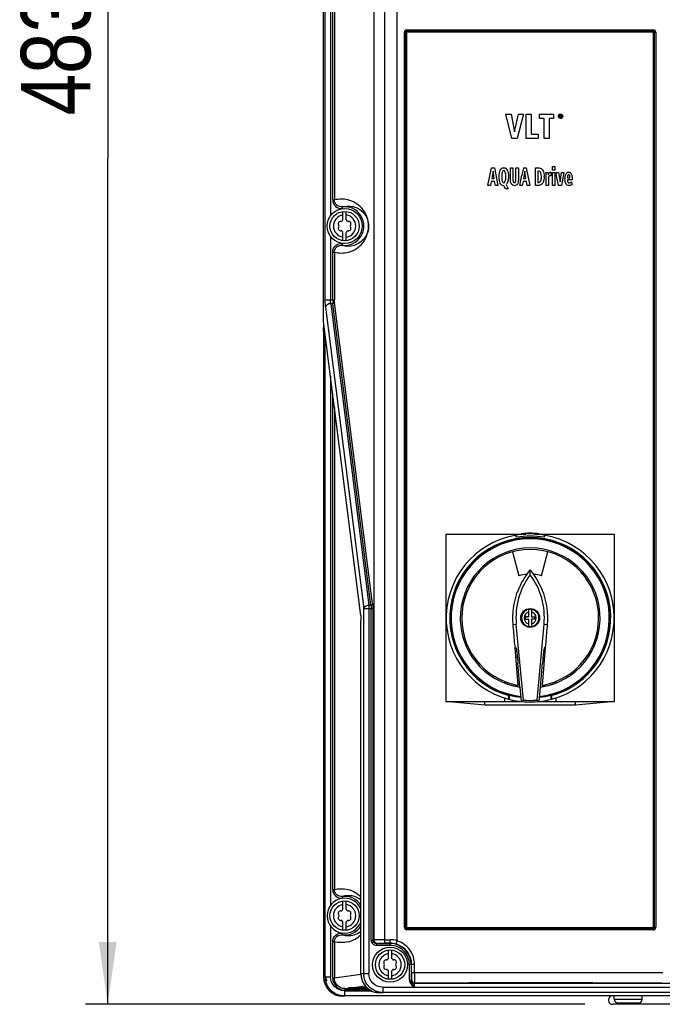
# Model space of a CAD drawing. Header units: inches. Extents: x 0 to 117, y 0 to 83.
# Tile 6 of 64: x 14.49 to 21.72, y 34.01 to 45.08. Entities that reach past the tile are written whole.
import ezdxf

# ---------------------------------------------------------------- set-up
doc = ezdxf.new("R2010")
doc.units = ezdxf.units.IN
doc.header["$LTSCALE"] = 6.431102
doc.header["$MEASUREMENT"] = 0
doc.layers.get('0').update_dxf_attribs({"linetype": 'CONTINUOUS'})
doc.styles.get("Standard").update_dxf_attribs({"font": 'txt', "width": 0.8})
doc.dimstyles.new('DIMSTYLE_1', dxfattribs={"dimtxt": 0.78125, "dimasz": 0.7, "dimexe": 0.18, "dimexo": 0.0625, "dimgap": 0.09, "dimtad": 1, "dimdec": 0, "dimzin": 4, "dimdsep": 46, "dimtxsty": 'STANDARD', "dimblk": '_FILLED', "dimblk1": '_FILLED', "dimblk2": '_FILLED', "dimcen": 0.09, "dimadec": 0, "dimazin": 0, "dimtfac": 1, "dimtdec": 0, "dimtofl": 0, "dimtmove": 0, "dimatfit": 3, "dimldrblk": '_FILLED', "dimfxl": 1, "dimtolj": 1, "dimtzin": 4, "dimarcsym": 0})

# ---------------------------------------------------------------- blocks, each defined once
blk = doc.blocks.new('_FILLED')
at = {"color": 0, "linetype": 'BYBLOCK'}
blk.add_solid([(0, 0), (-1, 0.143), (-1, -0.143)], dxfattribs=at)
blk = doc.blocks.new('*D2')
at = {"color": 7, "linetype": 'CONTINUOUS'}
for p, q in [((17.817, 53.027), (15.234, 53.027)), ((15.484, 53.027), (15.484, 43.516)), ((15.484, 34.006), (15.484, 43.516)), ((20.851, 34.006), (15.234, 34.006))]:
    blk.add_line(p, q, dxfattribs=at)
at = {"color": 7, "linetype": 'CONTINUOUS', "xscale": 0.7, "yscale": 0.7, "zscale": 0.7}
for p, rotation in [((15.484, 53.027), 90), ((15.484, 34.006), 270)]:
    blk.add_blockref('_FILLED', p, dxfattribs=dict(at, rotation=rotation))
at = {"color": 7, "linetype": 'CONTINUOUS', "insert": (14.508, 44.702), "char_height": 0.7812, "width": 1.875, "attachment_point": 2, "rotation": 90, "line_spacing_factor": 0.9}
blk.add_mtext('483', dxfattribs=at)

msp = doc.modelspace()

# ---------------------------------------------------------------- linework, layer by layer
at = {"color": 7, "linetype": 'CONTINUOUS'}
for p, q in [((17.913, 41.684), (17.913, 52.811)), ((17.932, 41.928), (17.932, 52.8)), ((18.598, 52.612), (18.598, 34.693)), ((18.481, 34.729), (18.481, 52.494)), ((18.74, 34.721), (18.74, 52.494)), ((17.99, 51.896), (17.99, 42.874)), ((18.016, 43.052), (18.016, 51.718)), ((18.035, 51.718), (18.035, 43.052)), ((18.85, 44.965), (21.623, 44.965)), ((18.822, 34.872), (18.822, 44.937)), ((18.822, 44.937), (18.835, 44.937)), ((18.835, 44.937), (18.835, 34.872)), ((18.835, 44.937), (18.847, 44.937)), ((18.847, 44.937), (18.847, 34.872)), ((21.622, 44.953), (18.851, 44.953)), ((21.622, 44.941), (18.851, 44.941)), ((21.625, 34.872), (21.625, 44.937)), ((21.638, 44.937), (21.625, 44.937)), ((21.638, 34.872), (21.638, 44.937)), ((21.651, 44.937), (21.64, 44.937)), ((21.651, 44.937), (21.651, 34.872)), ((20.032, 43.743), (19.963, 44.019)), ((19.963, 44.019), (20.022, 44.019)), ((20.022, 44.019), (20.063, 43.818)), ((20.063, 43.818), (20.106, 44.019)), ((20.162, 44.019), (20.092, 43.743)), ((20.106, 44.019), (20.162, 44.019)), ((20.194, 43.743), (20.194, 44.019)), ((20.194, 44.019), (20.249, 44.019)), ((20.249, 44.019), (20.249, 43.793)), ((20.344, 43.969), (20.344, 44.019)), ((20.344, 44.019), (20.501, 44.019)), ((20.395, 43.969), (20.344, 43.969)), ((20.395, 43.743), (20.395, 43.969)), ((20.45, 43.969), (20.45, 43.743)), ((20.501, 43.969), (20.45, 43.969)), ((20.501, 44.019), (20.501, 43.969)), ((20.555, 43.989), (20.555, 43.994)), ((20.562, 43.976), (20.559, 43.979)), ((20.571, 43.981), (20.571, 44.007)), ((20.571, 44.007), (20.58, 44.007)), ((20.575, 43.981), (20.571, 43.981)), ((20.575, 44.018), (20.579, 44.018)), ((20.575, 44.003), (20.575, 43.996)), ((20.58, 44.003), (20.575, 44.003)), ((20.575, 43.996), (20.58, 43.996)), ((20.575, 43.992), (20.575, 43.981)), ((20.579, 43.992), (20.575, 43.992)), ((20.583, 43.981), (20.579, 43.992)), ((20.588, 43.981), (20.583, 43.981)), ((20.584, 43.993), (20.588, 43.981)), ((20.597, 44.006), (20.594, 44.008)), ((20.594, 43.979), (20.597, 43.982)), ((20.597, 44.011), (20.6, 44.008)), ((20.6, 43.98), (20.597, 43.976)), ((20.6, 43.99), (20.6, 43.994)), ((20.092, 43.743), (20.032, 43.743)), ((20.326, 43.743), (20.194, 43.743)), ((20.249, 43.793), (20.326, 43.793)), ((20.326, 43.793), (20.326, 43.743)), ((20.45, 43.743), (20.395, 43.743)), ((19.763, 43.216), (19.804, 43.412)), ((19.804, 43.412), (19.836, 43.412)), ((19.836, 43.412), (19.875, 43.216)), ((20.015, 43.287), (20.015, 43.412)), ((20.015, 43.412), (20.044, 43.412)), ((20.044, 43.412), (20.044, 43.279)), ((20.077, 43.279), (20.077, 43.412)), ((20.077, 43.412), (20.105, 43.412)), ((20.105, 43.412), (20.105, 43.287)), ((20.161, 43.412), (20.145, 43.333)), ((20.161, 43.412), (20.193, 43.412)), ((20.193, 43.412), (20.233, 43.216)), ((20.296, 43.216), (20.296, 43.412)), ((20.296, 43.412), (20.34, 43.412)), ((20.488, 43.388), (20.488, 43.427)), ((20.488, 43.427), (20.515, 43.427)), ((20.515, 43.427), (20.515, 43.388)), ((19.82, 43.375), (19.805, 43.293)), ((19.832, 43.293), (19.82, 43.375)), ((20.121, 43.216), (20.145, 43.333)), ((20.177, 43.375), (20.162, 43.293)), ((20.19, 43.293), (20.177, 43.375)), ((20.325, 43.378), (20.325, 43.25)), ((20.332, 43.378), (20.325, 43.378)), ((20.415, 43.363), (20.44, 43.363)), ((20.416, 43.216), (20.416, 43.332)), ((20.44, 43.363), (20.441, 43.336)), ((20.441, 43.336), (20.446, 43.347)), ((20.467, 43.365), (20.471, 43.365)), ((20.471, 43.365), (20.471, 43.324)), ((20.515, 43.388), (20.488, 43.388)), ((20.488, 43.216), (20.488, 43.363)), ((20.488, 43.363), (20.515, 43.363)), ((20.515, 43.363), (20.515, 43.216)), ((20.557, 43.216), (20.528, 43.363)), ((20.528, 43.363), (20.557, 43.363)), ((20.557, 43.363), (20.574, 43.258)), ((20.574, 43.258), (20.591, 43.363)), ((20.618, 43.363), (20.589, 43.216)), ((20.591, 43.363), (20.618, 43.363)), ((20.64, 43.342), (20.643, 43.348)), ((20.656, 43.311), (20.656, 43.301)), ((20.656, 43.301), (20.684, 43.301)), ((19.791, 43.216), (19.763, 43.216)), ((19.8, 43.26), (19.791, 43.216)), ((19.838, 43.26), (19.8, 43.26)), ((19.805, 43.293), (19.832, 43.293)), ((19.846, 43.216), (19.838, 43.26)), ((19.875, 43.216), (19.846, 43.216)), ((19.943, 43.212), (19.94, 43.212)), ((19.959, 43.177), (19.943, 43.212)), ((19.966, 43.222), (19.991, 43.177)), ((20.148, 43.216), (20.121, 43.216)), ((20.157, 43.26), (20.148, 43.216)), ((20.195, 43.26), (20.157, 43.26)), ((20.162, 43.293), (20.19, 43.293)), ((20.203, 43.216), (20.195, 43.26)), ((20.233, 43.216), (20.203, 43.216)), ((20.336, 43.216), (20.296, 43.216)), ((20.325, 43.25), (20.334, 43.25)), ((20.443, 43.216), (20.416, 43.216)), ((20.443, 43.281), (20.443, 43.216)), ((20.515, 43.216), (20.488, 43.216)), ((20.589, 43.216), (20.557, 43.216)), ((20.71, 43.277), (20.656, 43.277)), ((20.704, 43.255), (20.705, 43.222)), ((20.71, 43.288), (20.71, 43.277)), ((19.991, 43.177), (19.959, 43.177)), ((18.016, 43.052), (18.035, 43.052)), ((18.126, 42.955), (18.124, 42.974)), ((18.13, 42.829), (18.13, 42.923)), ((18.169, 42.829), (18.169, 42.923)), ((17.99, 42.644), (17.99, 41.928)), ((18.13, 42.595), (18.13, 42.688)), ((18.169, 42.595), (18.169, 42.688)), ((18.126, 42.563), (18.124, 42.544)), ((18.016, 41.928), (18.016, 42.466)), ((18.016, 42.466), (18.035, 42.466)), ((18.035, 42.466), (18.035, 41.928)), ((17.932, 41.928), (18.035, 41.928)), ((17.995, 41.886), (18.423, 38.496)), ((18.017, 41.886), (17.995, 41.886)), ((18.445, 38.496), (18.017, 41.886)), ((18.465, 38.51), (18.037, 41.9)), ((17.936, 41.845), (18.365, 38.454)), ((18.331, 38.377), (17.913, 41.684)), ((17.914, 41.682), (17.913, 41.684)), ((17.913, 41.572), (17.915, 41.669)), ((17.913, 41.574), (17.932, 41.429)), ((17.913, 41.572), (17.913, 34.314)), ((17.932, 34.316), (17.932, 41.429)), ((17.99, 41.074), (17.99, 35.118)), ((18.016, 35.296), (18.016, 40.874)), ((18.035, 40.719), (18.035, 35.296)), ((19.293, 39.295), (20.188, 39.295)), ((19.293, 37.406), (19.293, 39.295)), ((20.08, 39.258), (20.08, 39.282)), ((20.203, 39.303), (20.203, 39.295)), ((20.272, 39.295), (20.272, 39.303)), ((20.288, 39.295), (21.182, 39.295)), ((20.395, 39.282), (20.395, 39.258)), ((21.182, 39.295), (21.182, 37.406)), ((20.038, 39.095), (20.11, 38.826)), ((20.365, 38.826), (20.437, 39.095)), ((20.238, 38.838), (20.238, 38.893)), ((18.468, 38.454), (18.365, 38.454)), ((18.365, 34.351), (18.365, 38.454)), ((18.423, 38.496), (18.445, 38.496)), ((18.423, 38.496), (18.423, 34.351)), ((18.448, 34.728), (18.448, 38.454)), ((18.468, 38.454), (18.468, 34.729)), ((20.222, 38.364), (20.222, 38.447)), ((20.253, 38.447), (20.253, 38.364)), ((18.331, 38.379), (18.331, 38.377)), ((18.334, 38.324), (18.334, 38.324)), ((18.334, 34.347), (18.334, 38.324)), ((20.222, 38.364), (20.186, 38.364)), ((20.186, 38.364), (20.186, 38.337)), ((20.186, 38.337), (20.222, 38.337)), ((20.222, 38.254), (20.222, 38.337)), ((20.253, 38.364), (20.289, 38.364)), ((20.289, 38.337), (20.253, 38.337)), ((20.253, 38.337), (20.253, 38.254)), ((20.289, 38.337), (20.289, 38.364)), ((20.047, 38.277), (20.081, 38.28)), ((20.161, 37.426), (20.081, 38.28)), ((20.315, 37.426), (20.394, 38.28)), ((20.394, 38.28), (20.429, 38.277)), ((20.067, 38.034), (20.063, 38.079)), ((20.068, 38.016), (20.067, 38.034)), ((20.068, 38.016), (20.079, 38.016)), ((20.102, 37.592), (20.068, 38.016)), ((20.407, 38.016), (20.373, 37.592)), ((20.407, 38.016), (20.397, 38.016)), ((20.412, 38.079), (20.407, 38.016)), ((20.12, 37.576), (20.1, 37.843)), ((20.355, 37.576), (20.376, 37.843)), ((19.965, 37.616), (19.954, 37.634)), ((20.14, 37.411), (20.125, 37.571)), ((20.35, 37.571), (20.335, 37.411)), ((20.521, 37.634), (20.51, 37.616)), ((19.951, 37.406), (19.951, 37.45)), ((19.993, 37.487), (19.993, 37.495)), ((19.997, 37.478), (19.997, 37.494)), ((19.997, 37.457), (19.997, 37.473)), ((20.001, 37.485), (20.001, 37.436)), ((20.474, 37.436), (20.474, 37.485)), ((20.478, 37.478), (20.478, 37.494)), ((20.482, 37.495), (20.482, 37.487)), ((20.525, 37.45), (20.525, 37.406)), ((20.14, 37.406), (19.293, 37.406)), ((19.368, 37.406), (19.728, 37.374)), ((19.728, 37.374), (19.729, 37.406)), ((19.728, 37.374), (20.747, 37.374)), ((20.051, 37.406), (20.051, 37.424)), ((20.14, 37.411), (20.14, 37.411)), ((20.335, 37.411), (20.335, 37.411)), ((21.182, 37.406), (20.335, 37.406)), ((20.424, 37.424), (20.424, 37.406)), ((20.747, 37.374), (20.746, 37.406)), ((20.747, 37.374), (21.107, 37.406)), ((18.016, 35.296), (18.035, 35.296)), ((18.124, 35.218), (18.126, 35.199)), ((18.13, 35.074), (18.13, 35.167)), ((18.169, 35.074), (18.169, 35.167)), ((17.99, 34.888), (17.99, 34.316)), ((18.13, 34.839), (18.13, 34.932)), ((18.169, 34.839), (18.169, 34.932)), ((18.126, 34.807), (18.124, 34.788)), ((18.822, 34.872), (18.832, 34.872)), ((18.835, 34.872), (18.847, 34.872)), ((21.623, 34.843), (18.85, 34.843)), ((18.851, 34.868), (21.622, 34.868)), ((18.851, 34.856), (21.622, 34.856)), ((21.638, 34.872), (21.625, 34.872)), ((21.651, 34.872), (21.638, 34.872)), ((18.035, 34.71), (18.016, 34.71)), ((18.016, 34.301), (18.016, 34.71)), ((18.035, 34.71), (18.035, 34.301)), ((18.448, 34.728), (18.468, 34.728)), ((18.468, 34.729), (18.481, 34.729)), ((18.508, 34.689), (18.52, 34.691)), ((18.508, 34.689), (18.662, 34.689)), ((18.508, 34.689), (18.508, 34.669)), ((18.662, 34.669), (18.508, 34.669)), ((18.598, 34.732), (18.662, 34.732)), ((18.662, 34.693), (18.598, 34.693)), ((18.662, 34.669), (18.662, 34.732)), ((18.642, 34.522), (18.642, 34.616)), ((18.681, 34.522), (18.681, 34.616)), ((18.938, 34.452), (18.879, 34.452)), ((18.879, 34.279), (18.879, 34.452)), ((18.898, 34.452), (18.898, 34.279)), ((18.903, 34.363), (18.903, 34.452)), ((18.938, 34.364), (18.938, 34.452)), ((18.334, 34.343), (18.035, 34.301)), ((18.365, 34.351), (18.334, 34.347)), ((18.334, 34.347), (18.334, 34.347)), ((18.334, 34.347), (18.334, 34.337)), ((18.365, 34.351), (18.423, 34.351)), ((18.642, 34.288), (18.642, 34.381)), ((18.681, 34.288), (18.681, 34.381)), ((18.903, 34.363), (18.938, 34.363)), ((18.938, 34.364), (21.732, 34.364)), ((17.913, 34.314), (17.932, 34.316)), ((17.932, 34.316), (17.99, 34.316)), ((18.016, 34.301), (18.035, 34.301)), ((18.879, 34.279), (18.898, 34.279)), ((18.899, 34.283), (18.901, 34.285)), ((18.938, 34.244), (18.941, 34.245)), ((18.938, 34.244), (26.416, 34.244)), ((18.149, 34.159), (18.449, 34.159)), ((18.149, 34.159), (18.149, 34.1)), ((18.154, 34.183), (18.19, 34.188)), ((18.154, 34.183), (18.412, 34.183)), ((18.154, 34.183), (18.154, 34.164)), ((18.44, 34.164), (18.154, 34.164)), ((18.188, 34.189), (18.188, 34.189)), ((18.197, 34.189), (18.381, 34.215)), ((18.57, 34.138), (18.578, 34.139)), ((18.575, 34.198), (26.417, 34.199)), ((18.578, 34.199), (18.578, 34.139)), ((26.777, 34.139), (18.578, 34.139)), ((18.131, 34.098), (18.149, 34.1)), ((27.206, 34.1), (18.149, 34.1)), ((25.979, 34.006), (21.164, 34.006)), ((21.183, 34.062), (21.183, 34.098)), ((21.183, 34.062), (21.498, 34.062)), ((21.223, 34.022), (21.459, 34.022)), ((21.498, 34.062), (21.498, 34.098))]:
    msp.add_line(p, q, dxfattribs=at)
for points in [[(18.851, 44.941), (18.851, 44.941), (18.85, 44.941), (18.849, 44.94), (18.849, 44.94), (18.848, 44.94), (18.848, 44.939), (18.848, 44.938), (18.848, 44.938), (18.847, 44.937)], [(21.625, 44.937), (21.625, 44.938), (21.625, 44.938), (21.625, 44.939), (21.624, 44.94), (21.624, 44.94), (21.623, 44.94), (21.623, 44.941), (21.622, 44.941), (21.622, 44.941)], [(18.331, 38.377), (18.331, 38.374), (18.332, 38.37), (18.332, 38.366), (18.333, 38.362), (18.333, 38.357), (18.333, 38.352), (18.333, 38.347), (18.334, 38.341), (18.334, 38.335), (18.334, 38.329), (18.334, 38.324)], [(18.847, 34.872), (18.848, 34.871), (18.848, 34.87), (18.848, 34.87), (18.848, 34.869), (18.849, 34.869), (18.849, 34.869), (18.85, 34.868), (18.851, 34.868), (18.851, 34.868)], [(21.622, 34.868), (21.622, 34.868), (21.623, 34.868), (21.623, 34.869), (21.624, 34.869), (21.624, 34.869), (21.625, 34.87), (21.625, 34.87), (21.625, 34.871), (21.625, 34.872)], [(18.334, 34.337), (18.337, 34.314), (18.342, 34.29), (18.349, 34.268), (18.359, 34.246), (18.372, 34.226), (18.387, 34.207), (18.404, 34.19), (18.423, 34.175), (18.443, 34.162), (18.465, 34.151), (18.488, 34.143), (18.496, 34.141)]]:
    msp.add_lwpolyline(points, dxfattribs=at)
for centre, radius in [((18.15, 42.759), 0.197), ((18.15, 42.759), 0.165), ((20.238, 38.351), 0.106), ((18.15, 35.003), 0.165), ((18.662, 34.452), 0.197), ((18.662, 34.452), 0.165)]:
    msp.add_circle(centre, radius, dxfattribs=at)
for centre, radius, start, end in [((20.58, 43.993), 0.0239, 324.7545, 334.8979), ((20.054, 43.312), 0.341, 359.9898, 1.1279), ((20.239, 43.349), 0.176, 3.2857, 4.3088), ((19.461, 43.332), 0.955, 359.9973, 0.2253), ((20.251, 43.301), 0.143, 348.216, 350.3362), ((20.612, 43.281), 0.169, 174.5321, 180.0109), ((18.15, 42.759), 0.217, 263.1861, 96.8139), ((18.15, 42.759), 0.126, 98.9893, 261.0107), ((18.15, 42.759), 0.126, 278.9893, 81.0107), ((18.106, 42.784), 0.0278, 79.8771, 220.1199), ((18.106, 42.733), 0.0278, 139.8743, 280.1184), ((18.075, 42.759), 0.0118, 319.8771, 40.13), ((18.113, 42.823), 0.0118, 259.8771, 340.1263), ((18.15, 42.81), 0.0278, 135.1824, 160.1229), ((18.15, 42.81), 0.0278, 19.7318, 44.8176), ((18.187, 42.823), 0.0118, 199.8771, 280.1334), ((18.194, 42.784), 0.0278, 319.8743, 100.1184), ((18.194, 42.733), 0.0278, 259.8722, 40.1199), ((18.224, 42.759), 0.0118, 139.8771, 220.13), ((18.113, 42.694), 0.0118, 19.8771, 100.1334), ((18.15, 42.708), 0.0278, 199.7318, 224.8176), ((18.15, 42.708), 0.0278, 315.1824, 340.1229), ((18.187, 42.694), 0.0118, 79.8771, 160.1263), ((18.192, 42.763), 0.229, 252.7723, 286.2125), ((20.238, 38.351), 0.945, 284.9403, 255.0597), ((20.238, 38.351), 0.906, 285.3799, 254.6201), ((20.238, 38.351), 0.898, 285.5182, 254.4818), ((20.238, 38.351), 0.89, 276.6558, 263.3442), ((20.238, 38.351), 0.921, 80.1575, 99.8425), ((20.238, 38.351), 0.953, 83.8634, 96.1366), ((20.238, 38.351), 0.787, 278.1967, 261.8033), ((20.238, 38.351), 0.77, 280.1229, 259.8771), ((20.89, 38.354), 0.847, 140.4653, 144.9053), ((19.585, 38.354), 0.847, 35.0947, 39.5347), ((20.887, 38.355), 0.809, 143.3827, 185.3086), ((20.894, 38.353), 0.85, 144.9314, 158.4624), ((20.238, 38.351), 0.492, 94.6339, 105), ((19.588, 38.355), 0.809, 354.6914, 36.6173), ((19.581, 38.352), 0.851, 19.7288, 35.0566), ((20.238, 38.351), 0.492, 75, 85.3661), ((20.892, 38.354), 0.849, 158.4842, 160.3048), ((20.238, 38.351), 0.0984, 94.7024, 265.3067), ((20.238, 38.351), 0.0976, 99.2863, 260.7137), ((20.238, 38.351), 0.0984, 277.7098, 67.4972), ((20.238, 38.351), 0.0976, 279.2863, 80.7137), ((20.238, 38.351), 0.0683, 103.3211, 256.6789), ((20.238, 38.351), 0.0683, 283.3211, 76.6789), ((-29.771, 34.049), 49.996, 4.624, 4.8515), ((70.254, 34.048), 50.004, 175.1485, 175.376), ((20.238, 38.351), 0.406, 245.7204, 248.0986), ((20.238, 38.351), 0.465, 249.6711, 251.9662), ((20.238, 38.351), 0.465, 288.0367, 290.3384), ((20.238, 38.351), 0.406, 291.8944, 294.2912), ((20.238, 38.351), 0.945, 255.1547, 284.4775), ((19.52, 37.478), 0.478, 359.4637, 360), ((20.238, 38.351), 0.898, 254.7425, 263.4886), ((20.238, 38.351), 0.898, 276.5114, 285.2575), ((20.932, 37.477), 0.454, 179.9762, 181.5982), ((20.856, 37.475), 0.378, 181.6164, 182.2161), ((18.192, 34.999), 0.229, 51.7492, 107.2423), ((18.15, 35.003), 0.217, 31.8557, 96.8139), ((18.15, 35.003), 0.197, 20.6306, 339.9512), ((18.15, 35.003), 0.126, 98.9893, 261.0107), ((18.15, 35.003), 0.126, 278.9893, 81.0107), ((18.106, 35.028), 0.0278, 79.8771, 220.1199), ((18.106, 34.977), 0.0278, 139.8743, 280.1184), ((18.075, 35.003), 0.0118, 319.8771, 40.13), ((18.113, 35.067), 0.0118, 259.8771, 340.1263), ((18.15, 35.054), 0.0278, 135.1824, 160.1229), ((18.15, 35.054), 0.0278, 19.7318, 44.8176), ((18.187, 35.067), 0.0118, 199.8771, 280.1334), ((18.194, 35.028), 0.0278, 319.8743, 100.1184), ((18.194, 34.977), 0.0278, 259.8722, 40.1199), ((18.224, 35.003), 0.0118, 139.8771, 220.13), ((18.113, 34.939), 0.0118, 19.8771, 100.1334), ((18.15, 34.952), 0.0278, 199.7318, 224.8176), ((18.15, 35.003), 0.217, 263.1861, 328.1443), ((18.15, 34.952), 0.0278, 315.1824, 340.1229), ((18.187, 34.939), 0.0118, 79.8771, 160.1263), ((18.192, 35.007), 0.229, 252.7723, 286.2314), ((18.115, 35.006), 0.307, 283.695, 315.5949), ((18.192, 35.006), 0.228, 286.2132, 308.304), ((18.662, 34.452), 0.28, 73.6941, 90), ((18.662, 34.452), 0.241, 73.1221, 90), ((18.662, 34.452), 0.237, 0, 90), ((18.662, 34.452), 0.217, 359.9983, 90), ((18.663, 34.452), 0.241, 359.9931, 73.3431), ((18.662, 34.452), 0.126, 98.9893, 261.0107), ((18.662, 34.452), 0.126, 278.9893, 81.0107), ((18.617, 34.477), 0.0278, 79.8771, 220.1199), ((18.617, 34.426), 0.0278, 139.8743, 280.1184), ((18.587, 34.452), 0.0118, 319.8771, 40.13), ((18.624, 34.516), 0.0118, 259.8771, 340.1263), ((18.662, 34.503), 0.0278, 135.1824, 160.1229), ((18.662, 34.503), 0.0278, 19.7318, 44.8176), ((18.699, 34.516), 0.0118, 199.8771, 280.1334), ((18.706, 34.477), 0.0278, 319.8743, 100.1184), ((18.706, 34.426), 0.0278, 259.8722, 40.1199), ((18.736, 34.452), 0.0118, 139.8771, 220.13), ((18.545, 34.347), 0.211, 180.0337, 185.071), ((18.624, 34.387), 0.0118, 19.8771, 100.1334), ((18.662, 34.401), 0.0278, 199.7318, 224.8176), ((18.662, 34.401), 0.0278, 315.1824, 340.1229), ((18.699, 34.387), 0.0118, 79.8771, 160.1263), ((18.13, 34.314), 0.217, 180.0145, 269.9865), ((18.116, 34.365), 0.189, 198.1249, 210.1228), ((18.938, 34.283), 0.0394, 180.0072, 269.9819), ((18.941, 34.285), 0.0394, 180.0085, 269.9806), ((20.236, -587.688), 621.934, 89.862888, 90.119335), ((18.222, 33.604), 0.586, 91.6689, 92.3752), ((18.271, 36.901), 2.714, 268.9704, 269.2006), ((18.307, 27.892), 6.299, 89.5904, 90.4099), ((21.164, 34.053), 0.0475, 111.1086, 270), ((21.223, 34.062), 0.0394, 180, 270), ((21.459, 34.062), 0.0394, 270, 360)]:
    msp.add_arc(centre, radius, start, end, dxfattribs=at)
for centre, major_axis, ratio, start_param, end_param in [((20.238, 38.358), (0, 0.791), 0.999956, -3.49403, -3.291229), ((18.178, 38.531), (2.575, -0.225), 0.600244, -0.51687, -0.512831), ((20.238, 38.358), (0, 0.791), 0.999956, -2.991957, -2.789156), ((18.465, 38.196), (2.217, 0.194), 0.600244, -0.767782, -0.753704), ((20.238, 38.355), (0, 0.931), 0.999991, -3.224317, -3.058869), ((22.01, 38.196), (2.217, -0.194), 0.600244, -2.387889, -2.373811)]:
    msp.add_ellipse(centre, major_axis=major_axis, ratio=ratio, start_param=start_param, end_param=end_param, dxfattribs=at)
for points, knots in [([(18.85, 44.965), (18.843, 44.965), (18.828, 44.959), (18.822, 44.944), (18.822, 44.937)], [0, 0, 0, 0, 0.498767, 1, 1, 1, 1]), ([(18.85, 44.965), (18.85, 44.963), (18.85, 44.96), (18.849, 44.956), (18.851, 44.955)], [0, 0, 0, 0, 0.636972, 1, 1, 1, 1]), ([(21.651, 44.937), (21.651, 44.944), (21.645, 44.96), (21.63, 44.965), (21.623, 44.965)], [0, 0, 0, 0, 0.50133, 1, 1, 1, 1]), ([(18.016, 43.052), (18.016, 43.025), (18.04, 42.969), (18.1, 42.952), (18.126, 42.955)], [0, 0, 0, 0, 0.499778, 1, 1, 1, 1]), ([(18.035, 42.466), (18.086, 42.452), (18.207, 42.452), (18.379, 42.56), (18.446, 42.774), (18.361, 42.97), (18.246, 43.039), (18.187, 43.054)], [0, 0, 0, 0, 0.166963, 0.364435, 0.604419, 0.805749, 1, 1, 1, 1]), ([(18.124, 42.974), (18.103, 42.972), (18.055, 42.985), (18.035, 43.03), (18.035, 43.052)], [0, 0, 0, 0, 0.50027, 1, 1, 1, 1]), ([(18.124, 42.974), (18.16, 42.985), (18.221, 42.989), (18.299, 42.962), (18.368, 42.913), (18.427, 42.813), (18.42, 42.697), (18.362, 42.597), (18.301, 42.556), (18.256, 42.542)], [0, 0, 0, 0, 0.158642, 0.244922, 0.346925, 0.511401, 0.716039, 0.79957, 1, 1, 1, 1]), ([(18.016, 42.466), (18.016, 42.493), (18.041, 42.549), (18.1, 42.566), (18.126, 42.563)], [0, 0, 0, 0, 0.499768, 1, 1, 1, 1]), ([(18.035, 42.466), (18.035, 42.487), (18.055, 42.533), (18.103, 42.546), (18.124, 42.544)], [0, 0, 0, 0, 0.499738, 1, 1, 1, 1]), ([(17.936, 41.845), (17.935, 41.851), (17.933, 41.878), (17.932, 41.906), (17.932, 41.928)], [0, 0, 0, 0, 0.214581, 1, 1, 1, 1]), ([(17.995, 41.886), (17.988, 41.886), (17.963, 41.882), (17.938, 41.862), (17.936, 41.845)], [0, 0, 0, 0, 0.290733, 1, 1, 1, 1]), ([(17.995, 41.886), (17.994, 41.889), (17.991, 41.903), (17.99, 41.917), (17.99, 41.928)], [0, 0, 0, 0, 0.215701, 1, 1, 1, 1]), ([(18.016, 41.928), (18.016, 41.924), (18.016, 41.91), (18.016, 41.896), (18.017, 41.886)], [0, 0, 0, 0, 0.275787, 1, 1, 1, 1]), ([(18.037, 41.9), (18.036, 41.894), (18.028, 41.888), (18.02, 41.887), (18.017, 41.886)], [0, 0, 0, 0, 0.709395, 1, 1, 1, 1]), ([(18.037, 41.9), (18.036, 41.902), (18.036, 41.912), (18.035, 41.921), (18.035, 41.928)], [0, 0, 0, 0, 0.214554, 1, 1, 1, 1]), ([(17.932, 41.429), (17.933, 41.422), (17.939, 41.413), (17.946, 41.408), (17.948, 41.406)], [0, 0, 0, 0, 0.713659, 1, 1, 1, 1]), ([(18.365, 38.454), (18.365, 38.459), (18.375, 38.483), (18.403, 38.495), (18.423, 38.496)], [0, 0, 0, 0, 0.216056, 1, 1, 1, 1]), ([(18.445, 38.496), (18.448, 38.496), (18.456, 38.497), (18.464, 38.504), (18.465, 38.51)], [0, 0, 0, 0, 0.290502, 1, 1, 1, 1]), ([(18.445, 38.496), (18.446, 38.493), (18.448, 38.479), (18.448, 38.465), (18.448, 38.454)], [0, 0, 0, 0, 0.214908, 1, 1, 1, 1]), ([(18.465, 38.51), (18.466, 38.506), (18.467, 38.487), (18.468, 38.469), (18.468, 38.454)], [0, 0, 0, 0, 0.214567, 1, 1, 1, 1]), ([(20.229, 38.448), (20.228, 38.448), (20.225, 38.447), (20.223, 38.447), (20.222, 38.446)], [0, 0, 0, 0, 0.497507, 1, 1, 1, 1]), ([(18.331, 38.379), (18.332, 38.375), (18.333, 38.357), (18.334, 38.338), (18.334, 38.324)], [0, 0, 0, 0, 0.214619, 1, 1, 1, 1]), ([(20.246, 38.253), (20.247, 38.253), (20.25, 38.254), (20.252, 38.254), (20.253, 38.255)], [0, 0, 0, 0, 0.497507, 1, 1, 1, 1]), ([(20.079, 38.016), (20.08, 38.016), (20.08, 38.009), (20.083, 38), (20.085, 37.982), (20.09, 37.951), (20.094, 37.903), (20.098, 37.863), (20.1, 37.843)], [0, 0, 0, 0, 0.022949, 0.085171, 0.184025, 0.314407, 0.641528, 1, 1, 1, 1]), ([(20.392, 37.997), (20.39, 37.987), (20.383, 37.936), (20.379, 37.884), (20.376, 37.843)], [0, 0, 0, 0, 0.186004, 1, 1, 1, 1]), ([(20.397, 38.016), (20.395, 38.016), (20.395, 38.006), (20.393, 38.002), (20.392, 37.997)], [0, 0, 0, 0, 0.267501, 1, 1, 1, 1]), ([(19.994, 37.438), (19.996, 37.437), (19.996, 37.448), (19.997, 37.452), (19.997, 37.457)], [0, 0, 0, 0, 0.26709, 1, 1, 1, 1]), ([(20.478, 37.461), (20.478, 37.455), (20.479, 37.448), (20.479, 37.44), (20.481, 37.438)], [0, 0, 0, 0, 0.685063, 1, 1, 1, 1]), ([(18.016, 35.296), (18.016, 35.269), (18.041, 35.213), (18.1, 35.196), (18.126, 35.199)], [0, 0, 0, 0, 0.499766, 1, 1, 1, 1]), ([(18.035, 35.296), (18.083, 35.309), (18.195, 35.311), (18.294, 35.255), (18.334, 35.214)], [0, 0, 0, 0, 0.466299, 1, 1, 1, 1]), ([(18.124, 35.218), (18.103, 35.216), (18.055, 35.229), (18.035, 35.275), (18.035, 35.296)], [0, 0, 0, 0, 0.500273, 1, 1, 1, 1]), ([(18.016, 34.71), (18.016, 34.737), (18.041, 34.793), (18.1, 34.81), (18.126, 34.807)], [0, 0, 0, 0, 0.499767, 1, 1, 1, 1]), ([(18.035, 34.71), (18.035, 34.731), (18.055, 34.777), (18.103, 34.79), (18.124, 34.788)], [0, 0, 0, 0, 0.499735, 1, 1, 1, 1]), ([(18.822, 34.872), (18.822, 34.864), (18.827, 34.849), (18.843, 34.844), (18.85, 34.843)], [0, 0, 0, 0, 0.50133, 1, 1, 1, 1]), ([(21.623, 34.843), (21.623, 34.846), (21.622, 34.848), (21.623, 34.853), (21.622, 34.854)], [0, 0, 0, 0, 0.636972, 1, 1, 1, 1]), ([(21.623, 34.843), (21.63, 34.843), (21.645, 34.849), (21.651, 34.865), (21.651, 34.872)], [0, 0, 0, 0, 0.498767, 1, 1, 1, 1]), ([(18.448, 34.728), (18.448, 34.713), (18.461, 34.681), (18.493, 34.669), (18.508, 34.669)], [0, 0, 0, 0, 0.499821, 1, 1, 1, 1]), ([(18.508, 34.689), (18.498, 34.688), (18.477, 34.697), (18.468, 34.718), (18.468, 34.728)], [0, 0, 0, 0, 0.500081, 1, 1, 1, 1]), ([(18.598, 34.732), (18.572, 34.732), (18.533, 34.731), (18.494, 34.732), (18.481, 34.73)], [0, 0, 0, 0, 0.666477, 1, 1, 1, 1]), ([(18.52, 34.691), (18.51, 34.691), (18.489, 34.7), (18.481, 34.72), (18.481, 34.73)], [0, 0, 0, 0, 0.498418, 1, 1, 1, 1]), ([(18.52, 34.691), (18.529, 34.693), (18.555, 34.692), (18.581, 34.693), (18.598, 34.693)], [0, 0, 0, 0, 0.333632, 1, 1, 1, 1]), ([(18.732, 34.682), (18.731, 34.683), (18.733, 34.688), (18.733, 34.695), (18.737, 34.707), (18.74, 34.716), (18.741, 34.721)], [0, 0, 0, 0, 0.086419, 0.304279, 0.625391, 1, 1, 1, 1]), ([(18.938, 34.452), (18.937, 34.481), (18.929, 34.541), (18.873, 34.647), (18.796, 34.702), (18.74, 34.72)], [0, 0, 0, 0, 0.252424, 0.504387, 1, 1, 1, 1]), ([(18.578, 34.139), (18.523, 34.139), (18.41, 34.184), (18.365, 34.297), (18.365, 34.351)], [0, 0, 0, 0, 0.499998, 1, 1, 1, 1]), ([(18.575, 34.198), (18.536, 34.198), (18.456, 34.232), (18.423, 34.312), (18.423, 34.351)], [0, 0, 0, 0, 0.499907, 1, 1, 1, 1]), ([(18.903, 34.363), (18.903, 34.353), (18.903, 34.335), (18.904, 34.31), (18.901, 34.296), (18.903, 34.286), (18.901, 34.285)], [0, 0, 0, 0, 0.380059, 0.702272, 0.919066, 1, 1, 1, 1]), ([(18.941, 34.245), (18.94, 34.246), (18.94, 34.25), (18.939, 34.256), (18.939, 34.267), (18.939, 34.288), (18.938, 34.321), (18.938, 34.348), (18.938, 34.363)], [0, 0, 0, 0, 0.022462, 0.081228, 0.174495, 0.298623, 0.620805, 1, 1, 1, 1]), ([(18.149, 34.1), (18.094, 34.1), (17.978, 34.146), (17.932, 34.261), (17.932, 34.316)], [0, 0, 0, 0, 0.500001, 1, 1, 1, 1]), ([(18.149, 34.159), (18.109, 34.159), (18.025, 34.192), (17.99, 34.276), (17.99, 34.316)], [0, 0, 0, 0, 0.500192, 1, 1, 1, 1]), ([(18.016, 34.301), (18.016, 34.266), (18.046, 34.193), (18.119, 34.164), (18.154, 34.164)], [0, 0, 0, 0, 0.49981, 1, 1, 1, 1]), ([(18.154, 34.183), (18.124, 34.183), (18.061, 34.208), (18.035, 34.271), (18.035, 34.301)], [0, 0, 0, 0, 0.500218, 1, 1, 1, 1]), ([(18.335, 34.328), (18.339, 34.285), (18.375, 34.199), (18.454, 34.151), (18.496, 34.141)], [0, 0, 0, 0, 0.500308, 1, 1, 1, 1]), ([(18.879, 34.279), (18.88, 34.262), (18.893, 34.227), (18.924, 34.208), (18.938, 34.199)], [0, 0, 0, 0, 0.496482, 1, 1, 1, 1]), ([(18.898, 34.279), (18.898, 34.28), (18.899, 34.281), (18.899, 34.283), (18.899, 34.283)], [0, 0, 0, 0, 0.715542, 1, 1, 1, 1]), ([(18.936, 34.2), (18.926, 34.22), (18.906, 34.242), (18.898, 34.272), (18.898, 34.279)], [0, 0, 0, 0, 0.747936, 1, 1, 1, 1]), ([(18.936, 34.199), (18.936, 34.205), (18.936, 34.215), (18.936, 34.229), (18.938, 34.237), (18.937, 34.243), (18.938, 34.244)], [0, 0, 0, 0, 0.37582, 0.698402, 0.916628, 1, 1, 1, 1]), ([(18.197, 34.189), (18.196, 34.189), (18.193, 34.189), (18.19, 34.189), (18.188, 34.189)], [0, 0, 0, 0, 0.375299, 1, 1, 1, 1]), ([(18.19, 34.188), (18.191, 34.188), (18.202, 34.188), (18.212, 34.187), (18.222, 34.187)], [0, 0, 0, 0, 0.125131, 1, 1, 1, 1]), ([(18.262, 34.191), (18.256, 34.19), (18.237, 34.19), (18.218, 34.19), (18.205, 34.19)], [0, 0, 0, 0, 0.3001, 1, 1, 1, 1]), ([(18.233, 34.187), (18.279, 34.186), (18.337, 34.186), (18.395, 34.187), (18.407, 34.187)], [0, 0, 0, 0, 0.80021, 1, 1, 1, 1]), ([(18.404, 34.19), (18.401, 34.19), (18.383, 34.19), (18.366, 34.19), (18.352, 34.191)], [0, 0, 0, 0, 0.205007, 1, 1, 1, 1]), ([(18.496, 34.141), (18.501, 34.141), (18.525, 34.139), (18.55, 34.138), (18.57, 34.138)], [0, 0, 0, 0, 0.178985, 1, 1, 1, 1])]:
    msp.add_open_spline(points, degree=3, knots=knots, dxfattribs=at)
for points in [[(21.622, 44.953), (21.623, 44.957), (21.623, 44.961), (21.623, 44.964)], [(18.835, 44.937), (18.834, 44.945), (18.843, 44.953), (18.851, 44.953)], [(18.851, 44.953), (18.851, 44.95), (18.851, 44.946), (18.851, 44.942)], [(21.622, 44.953), (21.622, 44.95), (21.621, 44.946), (21.622, 44.942)], [(21.622, 44.953), (21.63, 44.953), (21.638, 44.945), (21.638, 44.937)], [(20.555, 43.994), (20.555, 43.998), (20.556, 44.002), (20.558, 44.006)], [(20.559, 43.979), (20.557, 43.982), (20.556, 43.986), (20.555, 43.989)], [(20.558, 44.006), (20.559, 44.008), (20.56, 44.01), (20.562, 44.011)], [(20.559, 43.998), (20.558, 43.997), (20.558, 43.995), (20.558, 43.994)], [(20.558, 43.994), (20.558, 43.99), (20.559, 43.986), (20.561, 43.983)], [(20.565, 44.009), (20.561, 44.006), (20.56, 44.002), (20.559, 43.998)], [(20.561, 43.983), (20.562, 43.981), (20.563, 43.98), (20.564, 43.979)], [(20.562, 44.011), (20.564, 44.013), (20.566, 44.015), (20.569, 44.016)], [(20.579, 43.969), (20.573, 43.969), (20.567, 43.971), (20.562, 43.976)], [(20.564, 43.979), (20.566, 43.977), (20.568, 43.976), (20.57, 43.975)], [(20.579, 44.015), (20.574, 44.015), (20.569, 44.013), (20.565, 44.009)], [(20.569, 44.016), (20.571, 44.017), (20.573, 44.018), (20.575, 44.018)], [(20.57, 43.975), (20.573, 43.973), (20.576, 43.973), (20.579, 43.973)], [(20.579, 44.018), (20.586, 44.018), (20.592, 44.016), (20.597, 44.011)], [(20.594, 44.008), (20.59, 44.013), (20.585, 44.015), (20.579, 44.015)], [(20.579, 43.973), (20.585, 43.973), (20.59, 43.975), (20.594, 43.979)], [(20.59, 43.971), (20.587, 43.97), (20.583, 43.969), (20.579, 43.969)], [(20.58, 44.007), (20.583, 44.007), (20.585, 44.006), (20.586, 44.005)], [(20.584, 44), (20.584, 44.002), (20.583, 44.003), (20.58, 44.003)], [(20.58, 43.996), (20.583, 43.996), (20.584, 43.997), (20.584, 44)], [(20.588, 44), (20.588, 43.997), (20.587, 43.994), (20.584, 43.993)], [(20.586, 44.005), (20.587, 44.004), (20.588, 44.002), (20.588, 44)], [(20.597, 43.976), (20.595, 43.974), (20.592, 43.972), (20.59, 43.971)], [(20.6, 43.994), (20.6, 43.998), (20.599, 44.002), (20.597, 44.006)], [(20.597, 43.982), (20.598, 43.984), (20.599, 43.987), (20.6, 43.99)], [(20.6, 44.008), (20.602, 44.004), (20.604, 43.999), (20.604, 43.994)], [(20.604, 43.994), (20.604, 43.99), (20.603, 43.986), (20.602, 43.983)], [(19.901, 43.387), (19.91, 43.406), (19.923, 43.415), (19.94, 43.415)], [(19.94, 43.415), (19.958, 43.415), (19.971, 43.406), (19.98, 43.387)], [(20.34, 43.412), (20.354, 43.413), (20.367, 43.405), (20.378, 43.39)], [(19.888, 43.314), (19.888, 43.344), (19.893, 43.368), (19.901, 43.387)], [(19.901, 43.241), (19.893, 43.26), (19.888, 43.285), (19.888, 43.314)], [(19.923, 43.363), (19.919, 43.35), (19.918, 43.333), (19.918, 43.314)], [(19.918, 43.314), (19.918, 43.295), (19.919, 43.279), (19.923, 43.266)], [(19.94, 43.382), (19.932, 43.382), (19.926, 43.376), (19.923, 43.363)], [(19.958, 43.363), (19.955, 43.376), (19.949, 43.382), (19.94, 43.382)], [(19.963, 43.314), (19.963, 43.333), (19.962, 43.35), (19.958, 43.363)], [(19.958, 43.266), (19.962, 43.279), (19.963, 43.295), (19.963, 43.314)], [(19.98, 43.387), (19.988, 43.368), (19.993, 43.344), (19.993, 43.314)], [(19.993, 43.314), (19.993, 43.303), (19.992, 43.292), (19.991, 43.282)], [(20.365, 43.312), (20.365, 43.355), (20.354, 43.378), (20.332, 43.378)], [(20.357, 43.268), (20.362, 43.279), (20.365, 43.294), (20.365, 43.312)], [(20.378, 43.39), (20.386, 43.379), (20.391, 43.362), (20.394, 43.338)], [(20.395, 43.312), (20.395, 43.299), (20.394, 43.287), (20.392, 43.277)], [(20.394, 43.338), (20.394, 43.332), (20.394, 43.326), (20.395, 43.319)], [(20.416, 43.336), (20.416, 43.345), (20.416, 43.353), (20.415, 43.359)], [(20.447, 43.311), (20.445, 43.307), (20.445, 43.302), (20.444, 43.297)], [(20.446, 43.347), (20.447, 43.351), (20.449, 43.354), (20.45, 43.357)], [(20.452, 43.322), (20.45, 43.319), (20.448, 43.316), (20.447, 43.311)], [(20.45, 43.357), (20.452, 43.359), (20.455, 43.361), (20.457, 43.363)], [(20.462, 43.325), (20.458, 43.325), (20.454, 43.324), (20.452, 43.322)], [(20.457, 43.363), (20.46, 43.364), (20.463, 43.365), (20.467, 43.365)], [(20.471, 43.324), (20.468, 43.325), (20.465, 43.325), (20.462, 43.325)], [(20.629, 43.29), (20.629, 43.297), (20.63, 43.303), (20.631, 43.31)], [(20.631, 43.31), (20.632, 43.322), (20.635, 43.333), (20.64, 43.342)], [(20.643, 43.348), (20.65, 43.359), (20.659, 43.364), (20.67, 43.365)], [(20.658, 43.323), (20.657, 43.318), (20.656, 43.314), (20.656, 43.311)], [(20.662, 43.333), (20.66, 43.33), (20.659, 43.327), (20.658, 43.323)], [(20.67, 43.337), (20.667, 43.337), (20.664, 43.336), (20.662, 43.333)], [(20.67, 43.365), (20.672, 43.365), (20.676, 43.364), (20.68, 43.364)], [(20.682, 43.327), (20.68, 43.334), (20.676, 43.337), (20.67, 43.337)], [(20.68, 43.364), (20.684, 43.363), (20.689, 43.36), (20.693, 43.355)], [(20.684, 43.301), (20.684, 43.311), (20.683, 43.319), (20.682, 43.327)], [(20.693, 43.355), (20.698, 43.351), (20.702, 43.343), (20.705, 43.333)], [(20.705, 43.333), (20.708, 43.322), (20.71, 43.307), (20.71, 43.288)], [(19.94, 43.212), (19.923, 43.213), (19.91, 43.222), (19.901, 43.241)], [(19.923, 43.266), (19.926, 43.252), (19.932, 43.246), (19.94, 43.246)], [(19.94, 43.246), (19.949, 43.246), (19.955, 43.252), (19.958, 43.266)], [(19.986, 43.259), (19.982, 43.243), (19.975, 43.231), (19.966, 43.222)], [(19.991, 43.282), (19.99, 43.274), (19.988, 43.266), (19.986, 43.259)], [(20.06, 43.213), (20.031, 43.213), (20.015, 43.237), (20.015, 43.287)], [(20.044, 43.279), (20.044, 43.259), (20.049, 43.248), (20.06, 43.248)], [(20.06, 43.248), (20.071, 43.248), (20.077, 43.259), (20.077, 43.279)], [(20.094, 43.232), (20.087, 43.219), (20.075, 43.213), (20.06, 43.213)], [(20.105, 43.271), (20.103, 43.254), (20.1, 43.242), (20.094, 43.232)], [(20.105, 43.287), (20.105, 43.281), (20.105, 43.276), (20.105, 43.271)], [(20.334, 43.25), (20.345, 43.25), (20.353, 43.256), (20.357, 43.268)], [(20.377, 43.239), (20.366, 43.223), (20.352, 43.216), (20.336, 43.216)], [(20.391, 43.272), (20.388, 43.258), (20.384, 43.247), (20.377, 43.239)], [(20.641, 43.235), (20.633, 43.249), (20.629, 43.267), (20.629, 43.29)], [(20.676, 43.214), (20.66, 43.214), (20.648, 43.221), (20.641, 43.235)], [(20.656, 43.277), (20.656, 43.268), (20.658, 43.26), (20.661, 43.254)], [(20.661, 43.254), (20.665, 43.247), (20.671, 43.244), (20.678, 43.244)], [(20.705, 43.222), (20.695, 43.216), (20.686, 43.214), (20.676, 43.214)], [(20.678, 43.244), (20.681, 43.244), (20.683, 43.244), (20.686, 43.245)], [(20.686, 43.245), (20.688, 43.245), (20.69, 43.246), (20.693, 43.247)], [(20.693, 43.247), (20.697, 43.25), (20.701, 43.252), (20.704, 43.255)], [(18.187, 43.054), (18.138, 43.065), (18.084, 43.065), (18.035, 43.052)], [(17.926, 41.585), (17.92, 41.584), (17.914, 41.578), (17.913, 41.572)], [(17.932, 41.429), (17.933, 41.435), (17.939, 41.439), (17.944, 41.441)], [(20.047, 38.277), (20.036, 38.398), (20.052, 38.525), (20.093, 38.64)], [(20.382, 38.64), (20.423, 38.525), (20.439, 38.398), (20.429, 38.277)], [(20.238, 38.448), (20.235, 38.448), (20.232, 38.448), (20.229, 38.448)], [(20.253, 38.447), (20.248, 38.448), (20.243, 38.449), (20.238, 38.448)], [(20.222, 38.254), (20.227, 38.253), (20.232, 38.253), (20.237, 38.254)], [(20.238, 38.253), (20.24, 38.253), (20.243, 38.253), (20.246, 38.253)], [(18.851, 34.856), (18.843, 34.856), (18.834, 34.864), (18.835, 34.872)], [(18.851, 34.856), (18.85, 34.852), (18.85, 34.848), (18.85, 34.845)], [(18.851, 34.856), (18.851, 34.859), (18.851, 34.863), (18.851, 34.867)], [(21.622, 34.856), (21.622, 34.859), (21.621, 34.863), (21.622, 34.867)], [(21.638, 34.872), (21.638, 34.864), (21.63, 34.856), (21.622, 34.856)], [(18.187, 34.708), (18.138, 34.696), (18.084, 34.697), (18.035, 34.71)]]:
    msp.add_open_spline(points, degree=3, dxfattribs=at)

# ---------------------------------------------------------------- dimensions: what is measured, and where the dimension line sits
dim = msp.add_linear_dim(base=(15.484, 53.027), p1=(20.851, 34.006), p2=(17.817, 53.027), angle=90, dimstyle='DIMSTYLE_1', dxfattribs=at)
dim.commit()
dim.dimension.update_dxf_attribs({"geometry": '*D2', "text_midpoint": (15.319, 43.864), "dimtype": 160})

doc.saveas('drawing.dxf')
